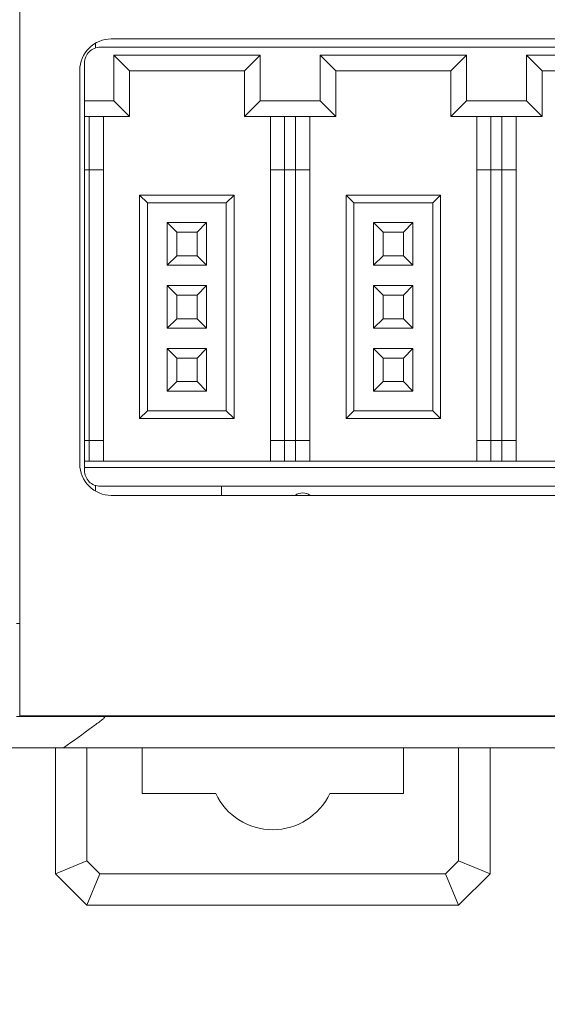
# Model space of a CAD drawing. Header units: millimetres. Extents: x -1114 to 1396, y -630 to 631.
# Tile 10 of 256: x -926 to -909, y -505 to -474. Entities that reach past the tile are written whole.
import ezdxf

# ---------------------------------------------------------------- set-up
doc = ezdxf.new("R2010")
doc.units = ezdxf.units.MM
doc.header["$MEASUREMENT"] = 0

msp = doc.modelspace()

# ---------------------------------------------------------------- linework, layer by layer
at = {"lineweight": 18}
for points, knots in [([(1038.9843, -629.7647), (1038.9843, -629.7647), (-1111.4882, -629.7647), (-1111.4882, -629.7647), (-1111.4882, -629.7647), (-1111.4882, -629.7647), (-1111.4882, 630.7883), (-1111.4882, 630.7883), (-1111.4882, 630.7883), (-1111.4882, 630.7883), (1038.9843, 630.7883), (1038.9843, 630.7883)], [0, 0, 0, 0, 0.3333333, 0.3333333, 0.3333333, 0.3333333, 0.6666667, 0.6666667, 0.6666667, 0.6666667, 1, 1, 1, 1]), ([(-922.6706, -474.5024), (-922.9358, -474.5024), (-923.1902, -474.6078), (-923.3777, -474.7953), (-923.3777, -474.7953), (-923.5653, -474.9828), (-923.6706, -475.2372), (-923.6706, -475.5024)], [0, 0, 0, 0, 0.5, 0.5, 0.5, 0.5, 1, 1, 1, 1]), ([(-923.0201, -474.7638), (-923.1527, -474.7638), (-923.2799, -474.8165), (-923.3737, -474.9103), (-923.3737, -474.9103), (-923.4674, -475.0041), (-923.5201, -475.1312), (-923.5201, -475.2638)], [0, 0, 0, 0, 0.5, 0.5, 0.5, 0.5, 1, 1, 1, 1]), ([(-923.6706, -488.0024), (-923.6706, -488.2676), (-923.5653, -488.522), (-923.3777, -488.7095), (-923.3777, -488.7095), (-923.1902, -488.8971), (-922.9358, -489.0024), (-922.6706, -489.0024)], [0, 0, 0, 0, 0.5, 0.5, 0.5, 0.5, 1, 1, 1, 1]), ([(-923.5201, -488.2138), (-923.5201, -488.3465), (-923.4674, -488.4736), (-923.3737, -488.5674), (-923.3737, -488.5674), (-923.2799, -488.6612), (-923.1527, -488.7138), (-923.0201, -488.7138)], [0, 0, 0, 0, 0.5, 0.5, 0.5, 0.5, 1, 1, 1, 1]), ([(-923.6758, -496.0242), (-923.7088, -496.0245), (-923.7416, -496.0245), (-923.7742, -496.0243), (-923.7742, -496.0243), (-923.8069, -496.024), (-923.8394, -496.0238), (-923.8718, -496.0237), (-923.8718, -496.0237), (-923.9366, -496.0234), (-924.0009, -496.0234), (-924.0646, -496.0234), (-924.0646, -496.0234), (-924.1283, -496.0234), (-924.1915, -496.0235), (-924.2542, -496.0235), (-924.2542, -496.0235), (-924.2855, -496.0235), (-924.3167, -496.0235), (-924.3477, -496.0234), (-924.3477, -496.0234), (-924.3787, -496.0234), (-924.4093, -496.0234), (-924.4395, -496.0234), (-924.4395, -496.0234), (-924.5604, -496.0233), (-924.675, -496.0234), (-924.7835, -496.0235), (-924.7835, -496.0235), (-924.8106, -496.0235), (-924.8374, -496.0235), (-924.8637, -496.0235), (-924.8637, -496.0235), (-924.89, -496.0235), (-924.916, -496.0235), (-924.9415, -496.0235), (-924.9415, -496.0235), (-924.9925, -496.0235), (-925.0412, -496.0234), (-925.0877, -496.0234), (-925.0877, -496.0234), (-925.1342, -496.0234), (-925.1786, -496.0233), (-925.2205, -496.0233), (-925.2205, -496.0233), (-925.2623, -496.0233), (-925.3016, -496.0233), (-925.3382, -496.0233), (-925.3382, -496.0233), (-925.3749, -496.0234), (-925.4088, -496.0234), (-925.4398, -496.0234), (-925.4398, -496.0234), (-925.4553, -496.0234), (-925.4701, -496.0234), (-925.4842, -496.0234), (-925.4842, -496.0234), (-925.4982, -496.0235), (-925.5116, -496.0235), (-925.5241, -496.0235), (-925.5241, -496.0235), (-925.5742, -496.0234), (-925.6118, -496.0234), (-925.6373, -496.0235), (-925.6373, -496.0235), (-925.65, -496.0236), (-925.6596, -496.0237), (-925.6661, -496.0239), (-925.6661, -496.0239), (-925.6693, -496.024), (-925.6718, -496.0241), (-925.6734, -496.0243), (-925.6734, -496.0243), (-925.675, -496.0244), (-925.6758, -496.0245), (-925.6758, -496.0242)], [0, 0, 0, 0, 0.0526316, 0.0526316, 0.0526316, 0.0526316, 0.1052632, 0.1052632, 0.1052632, 0.1052632, 0.1578947, 0.1578947, 0.1578947, 0.1578947, 0.2105263, 0.2105263, 0.2105263, 0.2105263, 0.2631579, 0.2631579, 0.2631579, 0.2631579, 0.3157895, 0.3157895, 0.3157895, 0.3157895, 0.3684211, 0.3684211, 0.3684211, 0.3684211, 0.4210526, 0.4210526, 0.4210526, 0.4210526, 0.4736842, 0.4736842, 0.4736842, 0.4736842, 0.5263158, 0.5263158, 0.5263158, 0.5263158, 0.5789474, 0.5789474, 0.5789474, 0.5789474, 0.6315789, 0.6315789, 0.6315789, 0.6315789, 0.6842105, 0.6842105, 0.6842105, 0.6842105, 0.7368421, 0.7368421, 0.7368421, 0.7368421, 0.7894737, 0.7894737, 0.7894737, 0.7894737, 0.8421053, 0.8421053, 0.8421053, 0.8421053, 0.8947368, 0.8947368, 0.8947368, 0.8947368, 0.9473684, 0.9473684, 0.9473684, 0.9473684, 1, 1, 1, 1]), ([(-924.1832, -497.0234), (-923.877, -496.8019), (-923.5708, -496.5803), (-923.2665, -496.3583), (-923.2665, -496.3583), (-923.1724, -496.2895), (-923.0777, -496.221), (-922.987, -496.1514), (-922.987, -496.1514), (-922.9643, -496.134), (-922.9419, -496.1165), (-922.921, -496.0986), (-922.921, -496.0986), (-922.9106, -496.0897), (-922.9005, -496.0807), (-922.8922, -496.0713), (-922.8922, -496.0713), (-922.8881, -496.0666), (-922.8843, -496.0619), (-922.882, -496.057), (-922.882, -496.057), (-922.8798, -496.052), (-922.8789, -496.0467), (-922.8834, -496.0421), (-922.8834, -496.0421), (-922.888, -496.0375), (-922.8979, -496.0344), (-922.9083, -496.0324), (-922.9083, -496.0324), (-922.9187, -496.0303), (-922.9295, -496.0292), (-922.9405, -496.0282), (-922.9405, -496.0282), (-922.9623, -496.0263), (-922.9846, -496.0253), (-923.0068, -496.0245), (-923.0068, -496.0245), (-923.0171, -496.0241), (-923.0273, -496.0238), (-923.0376, -496.0236)], [0, 0, 0, 0, 0.1, 0.1, 0.1, 0.1, 0.2, 0.2, 0.2, 0.2, 0.3, 0.3, 0.3, 0.3, 0.4, 0.4, 0.4, 0.4, 0.5, 0.5, 0.5, 0.5, 0.6, 0.6, 0.6, 0.6, 0.7, 0.7, 0.7, 0.7, 0.8, 0.8, 0.8, 0.8, 0.9, 0.9, 0.9, 0.9, 1, 1, 1, 1]), ([(-923.1758, -496.0237), (-923.2592, -496.0238), (-923.3425, -496.0235), (-923.4258, -496.0234), (-923.4258, -496.0234), (-923.5092, -496.0232), (-923.5925, -496.0233), (-923.6758, -496.0242)], [0, 0, 0, 0, 0.5, 0.5, 0.5, 0.5, 1, 1, 1, 1]), ([(-921.991, -496.0235), (-922.1162, -496.0235), (-922.2415, -496.0235), (-922.3668, -496.0235), (-922.3668, -496.0235), (-922.5016, -496.0234), (-922.6365, -496.0234), (-922.7713, -496.0234), (-922.7713, -496.0234), (-922.9062, -496.0235), (-923.041, -496.0235), (-923.1758, -496.0237)], [0, 0, 0, 0, 0.3333333, 0.3333333, 0.3333333, 0.3333333, 0.6666667, 0.6666667, 0.6666667, 0.6666667, 1, 1, 1, 1]), ([(-903.4731, -496.0234), (-906.6681, -496.0235), (-909.8649, -496.0235), (-913.064, -496.0235), (-913.064, -496.0235), (-913.4639, -496.0235), (-913.8639, -496.0235), (-914.2638, -496.0235), (-914.2638, -496.0235), (-914.6638, -496.0235), (-915.0646, -496.0235), (-915.4619, -496.0235), (-915.4619, -496.0235), (-915.8591, -496.0235), (-916.2523, -496.0235), (-916.6357, -496.0235), (-916.6357, -496.0235), (-917.019, -496.0235), (-917.3909, -496.0235), (-917.7514, -496.0235), (-917.7514, -496.0235), (-918.4725, -496.0235), (-919.1563, -496.0235), (-919.8613, -496.0235), (-919.8613, -496.0235), (-920.5663, -496.0235), (-921.2845, -496.0235), (-921.991, -496.0235)], [0, 0, 0, 0, 0.1428571, 0.1428571, 0.1428571, 0.1428571, 0.2857143, 0.2857143, 0.2857143, 0.2857143, 0.4285714, 0.4285714, 0.4285714, 0.4285714, 0.5714286, 0.5714286, 0.5714286, 0.5714286, 0.7142857, 0.7142857, 0.7142857, 0.7142857, 0.8571429, 0.8571429, 0.8571429, 0.8571429, 1, 1, 1, 1]), ([(-924.6387, -497.0234), (-924.849, -497.0234), (-925.0539, -497.0234), (-925.2515, -497.0234), (-925.2515, -497.0234), (-925.3009, -497.0234), (-925.3498, -497.0234), (-925.3983, -497.0234), (-925.3983, -497.0234), (-925.4468, -497.0234), (-925.4949, -497.0234), (-925.5425, -497.0234), (-925.5425, -497.0234), (-925.6378, -497.0234), (-925.7314, -497.0234), (-925.8232, -497.0234), (-925.8232, -497.0234), (-925.8461, -497.0234), (-925.869, -497.0234), (-925.8916, -497.0234), (-925.8916, -497.0234), (-925.9142, -497.0234), (-925.9367, -497.0234), (-925.9589, -497.0234), (-925.9589, -497.0234), (-926.0034, -497.0234), (-926.0472, -497.0234), (-926.0901, -497.0234), (-926.0901, -497.0234), (-926.1761, -497.0234), (-926.259, -497.0234), (-926.3391, -497.0234), (-926.3391, -497.0234), (-926.4191, -497.0234), (-926.4961, -497.0234), (-926.5702, -497.0234), (-926.5702, -497.0234), (-926.6444, -497.0234), (-926.7155, -497.0234), (-926.7837, -497.0234), (-926.7837, -497.0234), (-926.8178, -497.0234), (-926.8511, -497.0234), (-926.8837, -497.0234), (-926.8837, -497.0234), (-926.9162, -497.0234), (-926.9478, -497.0234), (-926.9783, -497.0234), (-926.9783, -497.0234), (-927.0394, -497.0234), (-927.0965, -497.0234), (-927.1498, -497.0234), (-927.1498, -497.0234), (-927.203, -497.0234), (-927.2524, -497.0234), (-927.298, -497.0234), (-927.298, -497.0234), (-927.3435, -497.0234), (-927.3853, -497.0234), (-927.4231, -497.0234), (-927.4231, -497.0234), (-927.442, -497.0234), (-927.4599, -497.0234), (-927.4769, -497.0234), (-927.4769, -497.0234), (-927.4853, -497.0234), (-927.4936, -497.0234), (-927.5015, -497.0234), (-927.5015, -497.0234), (-927.5094, -497.0234), (-927.5171, -497.0234), (-927.5245, -497.0234), (-927.5245, -497.0234), (-927.5541, -497.0234), (-927.5791, -497.0234), (-927.6001, -497.0234), (-927.6001, -497.0234), (-927.6192, -497.0234), (-927.635, -497.0234), (-927.6469, -497.0234)], [0, 0, 0, 0, 0.05, 0.05, 0.05, 0.05, 0.1, 0.1, 0.1, 0.1, 0.15, 0.15, 0.15, 0.15, 0.2, 0.2, 0.2, 0.2, 0.25, 0.25, 0.25, 0.25, 0.3, 0.3, 0.3, 0.3, 0.35, 0.35, 0.35, 0.35, 0.4, 0.4, 0.4, 0.4, 0.45, 0.45, 0.45, 0.45, 0.5, 0.5, 0.5, 0.5, 0.55, 0.55, 0.55, 0.55, 0.6, 0.6, 0.6, 0.6, 0.65, 0.65, 0.65, 0.65, 0.7, 0.7, 0.7, 0.7, 0.75, 0.75, 0.75, 0.75, 0.8, 0.8, 0.8, 0.8, 0.85, 0.85, 0.85, 0.85, 0.9, 0.9, 0.9, 0.9, 0.95, 0.95, 0.95, 0.95, 1, 1, 1, 1]), ([(-902.4731, -497.0234), (-902.5861, -497.0234), (-902.6991, -497.0234), (-902.8121, -497.0234), (-902.8121, -497.0234), (-906.7201, -497.0234), (-910.6254, -497.0234), (-914.5272, -497.0234), (-914.5272, -497.0234), (-915.4126, -497.0234), (-916.2977, -497.0234), (-917.2478, -497.0234), (-917.2478, -497.0234), (-918.1979, -497.0234), (-919.2129, -497.0234), (-920.208, -497.0234), (-920.208, -497.0234), (-921.2031, -497.0234), (-922.1783, -497.0234), (-923.1669, -497.0234)], [0, 0, 0, 0, 0.2, 0.2, 0.2, 0.2, 0.4, 0.4, 0.4, 0.4, 0.6, 0.6, 0.6, 0.6, 0.8, 0.8, 0.8, 0.8, 1, 1, 1, 1]), ([(-919.356, -498.4734), (-919.0264, -499.1753), (-918.3209, -499.6234), (-917.5456, -499.6234), (-917.5456, -499.6234), (-916.7702, -499.6234), (-916.0647, -499.1753), (-915.7352, -498.4734)], [0, 0, 0, 0, 0.5, 0.5, 0.5, 0.5, 1, 1, 1, 1])]:
    msp.add_open_spline(points, degree=3, knots=knots, dxfattribs=at)
for points in [[(-925.5758, -494.0018), (-925.5758, -494.0018), (-925.5758, -444.0018), (-925.5758, -444.0018)], [(-922.6706, -474.5024), (-922.6706, -474.5024), (-872.2706, -474.5024), (-872.2706, -474.5024)], [(-923.1758, -474.6392), (-923.1758, -474.6392), (-923.1758, -474.7883), (-923.1758, -474.7883)], [(-923.0201, -474.7638), (-923.0201, -474.7638), (-898.0201, -474.7638), (-898.0201, -474.7638)], [(-922.5951, -475.0138), (-922.5951, -475.0138), (-922.0951, -475.5138), (-922.0951, -475.5138)], [(-922.5951, -476.4638), (-922.5951, -476.4638), (-922.5951, -475.0138), (-922.5951, -475.0138)], [(-922.5951, -475.0138), (-922.5951, -475.0138), (-917.9451, -475.0138), (-917.9451, -475.0138)], [(-917.9451, -475.0138), (-917.9451, -475.0138), (-918.4451, -475.5138), (-918.4451, -475.5138)], [(-917.9451, -475.0138), (-917.9451, -475.0138), (-917.9451, -476.4638), (-917.9451, -476.4638)], [(-916.0451, -475.0138), (-916.0451, -475.0138), (-915.5451, -475.5138), (-915.5451, -475.5138)], [(-916.0451, -476.4638), (-916.0451, -476.4638), (-916.0451, -475.0138), (-916.0451, -475.0138)], [(-916.0451, -475.0138), (-916.0451, -475.0138), (-911.3951, -475.0138), (-911.3951, -475.0138)], [(-911.3951, -475.0138), (-911.3951, -475.0138), (-911.8951, -475.5138), (-911.8951, -475.5138)], [(-911.3951, -475.0138), (-911.3951, -475.0138), (-911.3951, -476.4638), (-911.3951, -476.4638)], [(-909.4951, -475.0138), (-909.4951, -475.0138), (-908.9951, -475.5138), (-908.9951, -475.5138)], [(-909.4951, -476.4638), (-909.4951, -476.4638), (-909.4951, -475.0138), (-909.4951, -475.0138)], [(-909.4951, -475.0138), (-909.4951, -475.0138), (-904.8451, -475.0138), (-904.8451, -475.0138)], [(-923.5201, -476.4638), (-923.5201, -476.4638), (-923.5201, -475.2638), (-923.5201, -475.2638)], [(-923.6706, -488.0024), (-923.6706, -488.0024), (-923.6706, -475.5024), (-923.6706, -475.5024)], [(-922.0951, -476.9638), (-922.0951, -476.9638), (-922.0951, -475.5138), (-922.0951, -475.5138)], [(-922.0951, -475.5138), (-922.0951, -475.5138), (-918.4451, -475.5138), (-918.4451, -475.5138)], [(-918.4451, -475.5138), (-918.4451, -475.5138), (-918.4451, -476.9638), (-918.4451, -476.9638)], [(-915.5451, -476.9638), (-915.5451, -476.9638), (-915.5451, -475.5138), (-915.5451, -475.5138)], [(-915.5451, -475.5138), (-915.5451, -475.5138), (-911.8951, -475.5138), (-911.8951, -475.5138)], [(-911.8951, -475.5138), (-911.8951, -475.5138), (-911.8951, -476.9638), (-911.8951, -476.9638)], [(-908.9951, -475.5138), (-908.9951, -475.5138), (-905.3451, -475.5138), (-905.3451, -475.5138)], [(-908.9951, -476.9638), (-908.9951, -476.9638), (-908.9951, -475.5138), (-908.9951, -475.5138)], [(-923.5201, -476.9638), (-923.5201, -476.9638), (-923.5201, -476.4638), (-923.5201, -476.4638)], [(-923.5201, -476.4638), (-923.5201, -476.4638), (-922.5951, -476.4638), (-922.5951, -476.4638)], [(-922.5951, -476.4638), (-922.5951, -476.4638), (-922.0951, -476.9638), (-922.0951, -476.9638)], [(-917.9451, -476.4638), (-917.9451, -476.4638), (-918.4451, -476.9638), (-918.4451, -476.9638)], [(-917.9451, -476.4638), (-917.9451, -476.4638), (-916.0451, -476.4638), (-916.0451, -476.4638)], [(-916.0451, -476.4638), (-916.0451, -476.4638), (-915.5451, -476.9638), (-915.5451, -476.9638)], [(-911.3951, -476.4638), (-911.3951, -476.4638), (-911.8951, -476.9638), (-911.8951, -476.9638)], [(-911.3951, -476.4638), (-911.3951, -476.4638), (-909.4951, -476.4638), (-909.4951, -476.4638)], [(-909.4951, -476.4638), (-909.4951, -476.4638), (-908.9951, -476.9638), (-908.9951, -476.9638)], [(-923.5201, -478.6638), (-923.5201, -478.6638), (-923.5201, -476.9638), (-923.5201, -476.9638)], [(-923.5201, -476.9638), (-923.5201, -476.9638), (-922.0951, -476.9638), (-922.0951, -476.9638)], [(-923.3701, -478.6638), (-923.3701, -478.6638), (-923.3701, -476.9638), (-923.3701, -476.9638)], [(-922.9201, -478.6638), (-922.9201, -478.6638), (-922.9201, -476.9638), (-922.9201, -476.9638)], [(-918.4451, -476.9638), (-918.4451, -476.9638), (-915.5451, -476.9638), (-915.5451, -476.9638)], [(-917.6201, -476.9638), (-917.6201, -476.9638), (-917.6201, -478.6638), (-917.6201, -478.6638)], [(-917.1701, -478.6638), (-917.1701, -478.6638), (-917.1701, -476.9638), (-917.1701, -476.9638)], [(-916.8201, -476.9638), (-916.8201, -476.9638), (-916.8201, -478.6638), (-916.8201, -478.6638)], [(-916.3701, -478.6638), (-916.3701, -478.6638), (-916.3701, -476.9638), (-916.3701, -476.9638)], [(-911.8951, -476.9638), (-911.8951, -476.9638), (-908.9951, -476.9638), (-908.9951, -476.9638)], [(-911.0701, -476.9638), (-911.0701, -476.9638), (-911.0701, -478.6638), (-911.0701, -478.6638)], [(-910.6201, -478.6638), (-910.6201, -478.6638), (-910.6201, -476.9638), (-910.6201, -476.9638)], [(-910.2701, -476.9638), (-910.2701, -476.9638), (-910.2701, -478.6638), (-910.2701, -478.6638)], [(-909.8201, -478.6638), (-909.8201, -478.6638), (-909.8201, -476.9638), (-909.8201, -476.9638)], [(-923.5201, -487.2638), (-923.5201, -487.2638), (-923.5201, -478.6638), (-923.5201, -478.6638)], [(-923.5201, -478.6638), (-923.5201, -478.6638), (-923.3701, -478.6638), (-923.3701, -478.6638)], [(-923.3701, -487.2638), (-923.3701, -487.2638), (-923.3701, -478.6638), (-923.3701, -478.6638)], [(-923.3701, -478.6638), (-923.3701, -478.6638), (-922.9201, -478.6638), (-922.9201, -478.6638)], [(-922.9201, -487.2638), (-922.9201, -487.2638), (-922.9201, -478.6638), (-922.9201, -478.6638)], [(-917.6201, -478.6638), (-917.6201, -478.6638), (-917.6201, -487.2638), (-917.6201, -487.2638)], [(-917.6201, -478.6638), (-917.6201, -478.6638), (-917.1701, -478.6638), (-917.1701, -478.6638)], [(-917.1701, -487.2638), (-917.1701, -487.2638), (-917.1701, -478.6638), (-917.1701, -478.6638)], [(-917.1701, -478.6638), (-917.1701, -478.6638), (-916.8201, -478.6638), (-916.8201, -478.6638)], [(-916.8201, -478.6638), (-916.8201, -478.6638), (-916.8201, -487.2638), (-916.8201, -487.2638)], [(-916.8201, -478.6638), (-916.8201, -478.6638), (-916.3701, -478.6638), (-916.3701, -478.6638)], [(-916.3701, -487.2638), (-916.3701, -487.2638), (-916.3701, -478.6638), (-916.3701, -478.6638)], [(-911.0701, -478.6638), (-911.0701, -478.6638), (-911.0701, -487.2638), (-911.0701, -487.2638)], [(-911.0701, -478.6638), (-911.0701, -478.6638), (-910.6201, -478.6638), (-910.6201, -478.6638)], [(-910.6201, -487.2638), (-910.6201, -487.2638), (-910.6201, -478.6638), (-910.6201, -478.6638)], [(-910.6201, -478.6638), (-910.6201, -478.6638), (-910.2701, -478.6638), (-910.2701, -478.6638)], [(-910.2701, -478.6638), (-910.2701, -478.6638), (-910.2701, -487.2638), (-910.2701, -487.2638)], [(-910.2701, -478.6638), (-910.2701, -478.6638), (-909.8201, -478.6638), (-909.8201, -478.6638)], [(-909.8201, -487.2638), (-909.8201, -487.2638), (-909.8201, -478.6638), (-909.8201, -478.6638)], [(-921.7701, -479.4638), (-921.7701, -479.4638), (-921.7701, -486.5638), (-921.7701, -486.5638)], [(-918.7701, -479.4638), (-918.7701, -479.4638), (-921.7701, -479.4638), (-921.7701, -479.4638)], [(-921.7701, -479.4638), (-921.7701, -479.4638), (-921.5201, -479.7138), (-921.5201, -479.7138)], [(-918.7701, -479.4638), (-918.7701, -479.4638), (-919.0201, -479.7138), (-919.0201, -479.7138)], [(-918.7701, -486.5638), (-918.7701, -486.5638), (-918.7701, -479.4638), (-918.7701, -479.4638)], [(-915.2201, -479.4638), (-915.2201, -479.4638), (-915.2201, -486.5638), (-915.2201, -486.5638)], [(-912.2201, -479.4638), (-912.2201, -479.4638), (-915.2201, -479.4638), (-915.2201, -479.4638)], [(-915.2201, -479.4638), (-915.2201, -479.4638), (-914.9701, -479.7138), (-914.9701, -479.7138)], [(-912.2201, -479.4638), (-912.2201, -479.4638), (-912.4701, -479.7138), (-912.4701, -479.7138)], [(-912.2201, -486.5638), (-912.2201, -486.5638), (-912.2201, -479.4638), (-912.2201, -479.4638)], [(-921.5201, -479.7138), (-921.5201, -479.7138), (-919.0201, -479.7138), (-919.0201, -479.7138)], [(-921.5201, -486.3138), (-921.5201, -486.3138), (-921.5201, -479.7138), (-921.5201, -479.7138)], [(-919.0201, -479.7138), (-919.0201, -479.7138), (-919.0201, -486.3138), (-919.0201, -486.3138)], [(-914.9701, -479.7138), (-914.9701, -479.7138), (-912.4701, -479.7138), (-912.4701, -479.7138)], [(-914.9701, -486.3138), (-914.9701, -486.3138), (-914.9701, -479.7138), (-914.9701, -479.7138)], [(-912.4701, -479.7138), (-912.4701, -479.7138), (-912.4701, -486.3138), (-912.4701, -486.3138)], [(-920.5951, -480.6388), (-920.5951, -480.6388), (-920.8951, -480.3388), (-920.8951, -480.3388)], [(-920.8951, -480.3388), (-920.8951, -480.3388), (-920.8951, -481.6888), (-920.8951, -481.6888)], [(-919.6451, -480.3388), (-919.6451, -480.3388), (-920.8951, -480.3388), (-920.8951, -480.3388)], [(-919.9451, -480.6388), (-919.9451, -480.6388), (-919.6451, -480.3388), (-919.6451, -480.3388)], [(-919.6451, -481.6888), (-919.6451, -481.6888), (-919.6451, -480.3388), (-919.6451, -480.3388)], [(-914.0451, -480.6388), (-914.0451, -480.6388), (-914.3451, -480.3388), (-914.3451, -480.3388)], [(-914.3451, -480.3388), (-914.3451, -480.3388), (-914.3451, -481.6888), (-914.3451, -481.6888)], [(-913.0951, -480.3388), (-913.0951, -480.3388), (-914.3451, -480.3388), (-914.3451, -480.3388)], [(-913.3951, -480.6388), (-913.3951, -480.6388), (-913.0951, -480.3388), (-913.0951, -480.3388)], [(-913.0951, -481.6888), (-913.0951, -481.6888), (-913.0951, -480.3388), (-913.0951, -480.3388)], [(-920.5951, -481.3888), (-920.5951, -481.3888), (-920.5951, -480.6388), (-920.5951, -480.6388)], [(-920.5951, -480.6388), (-920.5951, -480.6388), (-919.9451, -480.6388), (-919.9451, -480.6388)], [(-919.9451, -480.6388), (-919.9451, -480.6388), (-919.9451, -481.3888), (-919.9451, -481.3888)], [(-914.0451, -481.3888), (-914.0451, -481.3888), (-914.0451, -480.6388), (-914.0451, -480.6388)], [(-914.0451, -480.6388), (-914.0451, -480.6388), (-913.3951, -480.6388), (-913.3951, -480.6388)], [(-913.3951, -480.6388), (-913.3951, -480.6388), (-913.3951, -481.3888), (-913.3951, -481.3888)], [(-920.8951, -481.6888), (-920.8951, -481.6888), (-920.5951, -481.3888), (-920.5951, -481.3888)], [(-919.9451, -481.3888), (-919.9451, -481.3888), (-920.5951, -481.3888), (-920.5951, -481.3888)], [(-919.9451, -481.3888), (-919.9451, -481.3888), (-919.6451, -481.6888), (-919.6451, -481.6888)], [(-914.3451, -481.6888), (-914.3451, -481.6888), (-914.0451, -481.3888), (-914.0451, -481.3888)], [(-913.3951, -481.3888), (-913.3951, -481.3888), (-914.0451, -481.3888), (-914.0451, -481.3888)], [(-913.3951, -481.3888), (-913.3951, -481.3888), (-913.0951, -481.6888), (-913.0951, -481.6888)], [(-920.8951, -481.6888), (-920.8951, -481.6888), (-919.6451, -481.6888), (-919.6451, -481.6888)], [(-914.3451, -481.6888), (-914.3451, -481.6888), (-913.0951, -481.6888), (-913.0951, -481.6888)], [(-920.5951, -482.6388), (-920.5951, -482.6388), (-920.8951, -482.3388), (-920.8951, -482.3388)], [(-920.8951, -482.3388), (-920.8951, -482.3388), (-920.8951, -483.6888), (-920.8951, -483.6888)], [(-919.6451, -482.3388), (-919.6451, -482.3388), (-920.8951, -482.3388), (-920.8951, -482.3388)], [(-919.9451, -482.6388), (-919.9451, -482.6388), (-919.6451, -482.3388), (-919.6451, -482.3388)], [(-919.6451, -483.6888), (-919.6451, -483.6888), (-919.6451, -482.3388), (-919.6451, -482.3388)], [(-913.0951, -482.3388), (-913.0951, -482.3388), (-914.3451, -482.3388), (-914.3451, -482.3388)], [(-914.3451, -482.3388), (-914.3451, -482.3388), (-914.3451, -483.6888), (-914.3451, -483.6888)], [(-914.0451, -482.6388), (-914.0451, -482.6388), (-914.3451, -482.3388), (-914.3451, -482.3388)], [(-913.3951, -482.6388), (-913.3951, -482.6388), (-913.0951, -482.3388), (-913.0951, -482.3388)], [(-913.0951, -483.6888), (-913.0951, -483.6888), (-913.0951, -482.3388), (-913.0951, -482.3388)], [(-920.5951, -483.3888), (-920.5951, -483.3888), (-920.5951, -482.6388), (-920.5951, -482.6388)], [(-920.5951, -482.6388), (-920.5951, -482.6388), (-919.9451, -482.6388), (-919.9451, -482.6388)], [(-919.9451, -482.6388), (-919.9451, -482.6388), (-919.9451, -483.3888), (-919.9451, -483.3888)], [(-914.0451, -482.6388), (-914.0451, -482.6388), (-913.3951, -482.6388), (-913.3951, -482.6388)], [(-914.0451, -483.3888), (-914.0451, -483.3888), (-914.0451, -482.6388), (-914.0451, -482.6388)], [(-913.3951, -482.6388), (-913.3951, -482.6388), (-913.3951, -483.3888), (-913.3951, -483.3888)], [(-920.8951, -483.6888), (-920.8951, -483.6888), (-920.5951, -483.3888), (-920.5951, -483.3888)], [(-919.9451, -483.3888), (-919.9451, -483.3888), (-920.5951, -483.3888), (-920.5951, -483.3888)], [(-919.9451, -483.3888), (-919.9451, -483.3888), (-919.6451, -483.6888), (-919.6451, -483.6888)], [(-914.3451, -483.6888), (-914.3451, -483.6888), (-914.0451, -483.3888), (-914.0451, -483.3888)], [(-913.3951, -483.3888), (-913.3951, -483.3888), (-914.0451, -483.3888), (-914.0451, -483.3888)], [(-913.3951, -483.3888), (-913.3951, -483.3888), (-913.0951, -483.6888), (-913.0951, -483.6888)], [(-920.8951, -483.6888), (-920.8951, -483.6888), (-919.6451, -483.6888), (-919.6451, -483.6888)], [(-914.3451, -483.6888), (-914.3451, -483.6888), (-913.0951, -483.6888), (-913.0951, -483.6888)], [(-920.5951, -484.6388), (-920.5951, -484.6388), (-920.8951, -484.3388), (-920.8951, -484.3388)], [(-920.8951, -484.3388), (-920.8951, -484.3388), (-920.8951, -485.6888), (-920.8951, -485.6888)], [(-919.6451, -484.3388), (-919.6451, -484.3388), (-920.8951, -484.3388), (-920.8951, -484.3388)], [(-919.9451, -484.6388), (-919.9451, -484.6388), (-919.6451, -484.3388), (-919.6451, -484.3388)], [(-919.6451, -485.6888), (-919.6451, -485.6888), (-919.6451, -484.3388), (-919.6451, -484.3388)], [(-914.0451, -484.6388), (-914.0451, -484.6388), (-914.3451, -484.3388), (-914.3451, -484.3388)], [(-914.3451, -484.3388), (-914.3451, -484.3388), (-914.3451, -485.6888), (-914.3451, -485.6888)], [(-913.0951, -484.3388), (-913.0951, -484.3388), (-914.3451, -484.3388), (-914.3451, -484.3388)], [(-913.3951, -484.6388), (-913.3951, -484.6388), (-913.0951, -484.3388), (-913.0951, -484.3388)], [(-913.0951, -485.6888), (-913.0951, -485.6888), (-913.0951, -484.3388), (-913.0951, -484.3388)], [(-920.5951, -484.6388), (-920.5951, -484.6388), (-919.9451, -484.6388), (-919.9451, -484.6388)], [(-920.5951, -485.3888), (-920.5951, -485.3888), (-920.5951, -484.6388), (-920.5951, -484.6388)], [(-919.9451, -484.6388), (-919.9451, -484.6388), (-919.9451, -485.3888), (-919.9451, -485.3888)], [(-914.0451, -485.3888), (-914.0451, -485.3888), (-914.0451, -484.6388), (-914.0451, -484.6388)], [(-914.0451, -484.6388), (-914.0451, -484.6388), (-913.3951, -484.6388), (-913.3951, -484.6388)], [(-913.3951, -484.6388), (-913.3951, -484.6388), (-913.3951, -485.3888), (-913.3951, -485.3888)], [(-920.8951, -485.6888), (-920.8951, -485.6888), (-920.5951, -485.3888), (-920.5951, -485.3888)], [(-919.9451, -485.3888), (-919.9451, -485.3888), (-920.5951, -485.3888), (-920.5951, -485.3888)], [(-919.9451, -485.3888), (-919.9451, -485.3888), (-919.6451, -485.6888), (-919.6451, -485.6888)], [(-914.3451, -485.6888), (-914.3451, -485.6888), (-914.0451, -485.3888), (-914.0451, -485.3888)], [(-913.3951, -485.3888), (-913.3951, -485.3888), (-914.0451, -485.3888), (-914.0451, -485.3888)], [(-913.3951, -485.3888), (-913.3951, -485.3888), (-913.0951, -485.6888), (-913.0951, -485.6888)], [(-920.8951, -485.6888), (-920.8951, -485.6888), (-919.6451, -485.6888), (-919.6451, -485.6888)], [(-914.3451, -485.6888), (-914.3451, -485.6888), (-913.0951, -485.6888), (-913.0951, -485.6888)], [(-921.7701, -486.5638), (-921.7701, -486.5638), (-921.5201, -486.3138), (-921.5201, -486.3138)], [(-919.0201, -486.3138), (-919.0201, -486.3138), (-921.5201, -486.3138), (-921.5201, -486.3138)], [(-919.0201, -486.3138), (-919.0201, -486.3138), (-918.7701, -486.5638), (-918.7701, -486.5638)], [(-915.2201, -486.5638), (-915.2201, -486.5638), (-914.9701, -486.3138), (-914.9701, -486.3138)], [(-912.4701, -486.3138), (-912.4701, -486.3138), (-914.9701, -486.3138), (-914.9701, -486.3138)], [(-912.4701, -486.3138), (-912.4701, -486.3138), (-912.2201, -486.5638), (-912.2201, -486.5638)], [(-921.7701, -486.5638), (-921.7701, -486.5638), (-918.7701, -486.5638), (-918.7701, -486.5638)], [(-915.2201, -486.5638), (-915.2201, -486.5638), (-912.2201, -486.5638), (-912.2201, -486.5638)], [(-923.5201, -487.9138), (-923.5201, -487.9138), (-923.5201, -487.2638), (-923.5201, -487.2638)], [(-923.3701, -487.2638), (-923.3701, -487.2638), (-923.5201, -487.2638), (-923.5201, -487.2638)], [(-922.9201, -487.2638), (-922.9201, -487.2638), (-923.3701, -487.2638), (-923.3701, -487.2638)], [(-923.3701, -487.9138), (-923.3701, -487.9138), (-923.3701, -487.2638), (-923.3701, -487.2638)], [(-922.9201, -487.9138), (-922.9201, -487.9138), (-922.9201, -487.2638), (-922.9201, -487.2638)], [(-917.1701, -487.2638), (-917.1701, -487.2638), (-917.6201, -487.2638), (-917.6201, -487.2638)], [(-917.6201, -487.2638), (-917.6201, -487.2638), (-917.6201, -487.9138), (-917.6201, -487.9138)], [(-916.8201, -487.2638), (-916.8201, -487.2638), (-917.1701, -487.2638), (-917.1701, -487.2638)], [(-917.1701, -487.2638), (-917.1701, -487.2638), (-917.1701, -487.9138), (-917.1701, -487.9138)], [(-916.3701, -487.2638), (-916.3701, -487.2638), (-916.8201, -487.2638), (-916.8201, -487.2638)], [(-916.8201, -487.2638), (-916.8201, -487.2638), (-916.8201, -487.9138), (-916.8201, -487.9138)], [(-916.3701, -487.9138), (-916.3701, -487.9138), (-916.3701, -487.2638), (-916.3701, -487.2638)], [(-910.6201, -487.2638), (-910.6201, -487.2638), (-911.0701, -487.2638), (-911.0701, -487.2638)], [(-911.0701, -487.2638), (-911.0701, -487.2638), (-911.0701, -487.9138), (-911.0701, -487.9138)], [(-910.2701, -487.2638), (-910.2701, -487.2638), (-910.6201, -487.2638), (-910.6201, -487.2638)], [(-910.6201, -487.2638), (-910.6201, -487.2638), (-910.6201, -487.9138), (-910.6201, -487.9138)], [(-909.8201, -487.2638), (-909.8201, -487.2638), (-910.2701, -487.2638), (-910.2701, -487.2638)], [(-910.2701, -487.2638), (-910.2701, -487.2638), (-910.2701, -487.9138), (-910.2701, -487.9138)], [(-909.8201, -487.9138), (-909.8201, -487.9138), (-909.8201, -487.2638), (-909.8201, -487.2638)], [(-897.5201, -487.9138), (-897.5201, -487.9138), (-923.5201, -487.9138), (-923.5201, -487.9138)], [(-923.5201, -488.1138), (-923.5201, -488.1138), (-923.5201, -487.9138), (-923.5201, -487.9138)], [(-923.5201, -488.1138), (-923.5201, -488.1138), (-923.5201, -488.2138), (-923.5201, -488.2138)], [(-897.5201, -488.1138), (-897.5201, -488.1138), (-923.5201, -488.1138), (-923.5201, -488.1138)], [(-923.1758, -488.6885), (-923.1758, -488.6885), (-923.1758, -488.8648), (-923.1758, -488.8648)], [(-898.0201, -488.7138), (-898.0201, -488.7138), (-923.0201, -488.7138), (-923.0201, -488.7138)], [(-919.1758, -488.7138), (-919.1758, -488.7138), (-919.1758, -489.0024), (-919.1758, -489.0024)], [(-916.3572, -489.0024), (-916.4989, -488.8971), (-916.6928, -488.8971), (-916.8345, -489.0024)], [(-872.2706, -489.0024), (-872.2706, -489.0024), (-922.6706, -489.0024), (-922.6706, -489.0024)], [(-925.5758, -493.0734), (-925.5758, -493.0734), (-925.6758, -493.0734), (-925.6758, -493.0734)], [(-925.5758, -496.0018), (-925.5758, -496.0018), (-925.5758, -494.0018), (-925.5758, -494.0018)], [(-869.3703, -496.0018), (-869.3703, -496.0018), (-925.5758, -496.0018), (-925.5758, -496.0018)], [(-869.3703, -496.0018), (-869.3703, -496.0018), (-925.5758, -496.0018), (-925.5758, -496.0018)], [(-923.1669, -497.0234), (-923.6612, -497.0234), (-924.1593, -497.0234), (-924.6387, -497.0234)], [(-924.4456, -501.0234), (-924.4456, -501.0234), (-924.4456, -497.0234), (-924.4456, -497.0234)], [(-923.4456, -497.0234), (-923.4456, -497.0234), (-923.4456, -500.6092), (-923.4456, -500.6092)], [(-921.6956, -497.0235), (-921.6956, -497.0235), (-921.6956, -498.4734), (-921.6956, -498.4734)], [(-913.3956, -498.4734), (-913.3956, -498.4734), (-913.3956, -497.0235), (-913.3956, -497.0235)], [(-911.6456, -500.6092), (-911.6456, -500.6092), (-911.6456, -497.0234), (-911.6456, -497.0234)], [(-910.6456, -497.0234), (-910.6456, -497.0234), (-910.6456, -501.0234), (-910.6456, -501.0234)], [(-921.6956, -498.4734), (-921.6956, -498.4734), (-919.356, -498.4734), (-919.356, -498.4734)], [(-915.7352, -498.4734), (-915.7352, -498.4734), (-913.3956, -498.4734), (-913.3956, -498.4734)], [(-924.4456, -501.0234), (-924.4456, -501.0234), (-923.4456, -500.6092), (-923.4456, -500.6092)], [(-923.4456, -500.6092), (-923.4456, -500.6092), (-923.0314, -501.0234), (-923.0314, -501.0234)], [(-912.0598, -501.0234), (-912.0598, -501.0234), (-911.6456, -500.6092), (-911.6456, -500.6092)], [(-910.6456, -501.0234), (-910.6456, -501.0234), (-911.6456, -500.6092), (-911.6456, -500.6092)], [(-923.4456, -502.0234), (-923.4456, -502.0234), (-924.4456, -501.0234), (-924.4456, -501.0234)], [(-923.4456, -502.0234), (-923.4456, -502.0234), (-923.0314, -501.0234), (-923.0314, -501.0234)], [(-923.0314, -501.0234), (-923.0314, -501.0234), (-912.0598, -501.0234), (-912.0598, -501.0234)], [(-911.6456, -502.0234), (-911.6456, -502.0234), (-912.0598, -501.0234), (-912.0598, -501.0234)], [(-910.6456, -501.0234), (-910.6456, -501.0234), (-911.6456, -502.0234), (-911.6456, -502.0234)], [(-911.6456, -502.0234), (-911.6456, -502.0234), (-923.4456, -502.0234), (-923.4456, -502.0234)]]:
    msp.add_open_spline(points, degree=3, dxfattribs=at)

doc.saveas('drawing.dxf')
